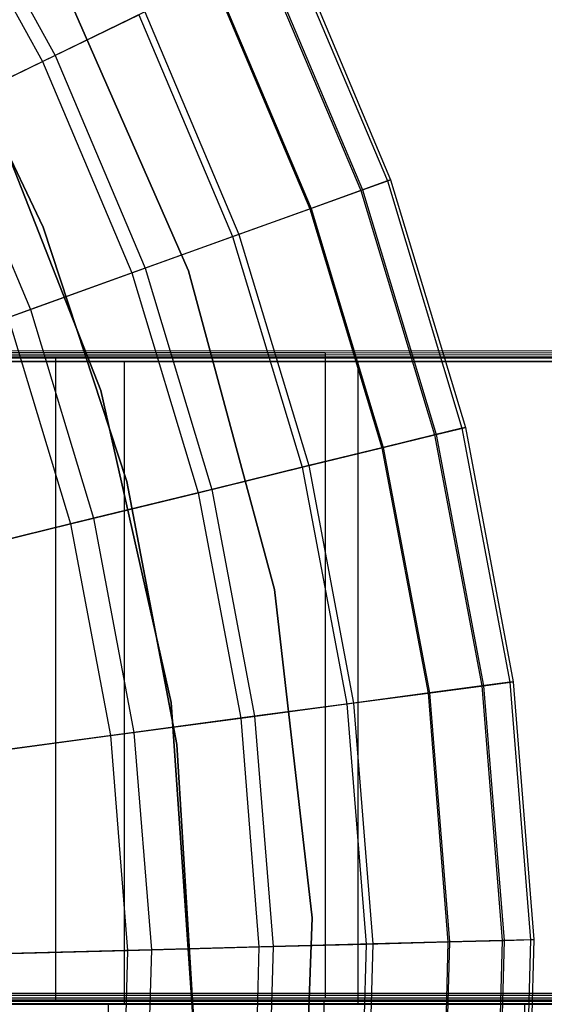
# Model space of a CAD drawing. Extents: x 0.1 to 16.1, y -7 to 7.
# Tile 62 of 68: x 10.464 to 11.117, y 0 to 1.225. Entities that reach past the tile are written whole.
import ezdxf

# ---------------------------------------------------------------- set-up
doc = ezdxf.new("R2010")
doc.units = 0
doc.header["$LTSCALE"] = 2.54
doc.layers.get('0').update_dxf_attribs({"color": 13, "linetype": 'CONTINUOUS'})

# ---------------------------------------------------------------- blocks, each defined once
blk = doc.blocks.new('DROPS_WOOD_E_PM_STL')
at = {"color": 0}
for p, q in [((10.3543, 1.423, 6.6831), (10.4927, 1.1732, 6.6831)), ((10.3543, 1.423, 6.6831), (10.4927, 1.1732, 6.6831)), ((10.3691, 1.4323, 3.7448), (10.5084, 1.1809, 3.7448)), ((10.3691, 1.4323, 3.7448), (10.5084, 1.1809, 3.7448)), ((10.7965, 1.3209, 4.8891), (10.9215, 1.0247, 4.8891)), ((10.7965, 1.3209, 4.8891), (10.9215, 1.0247, 4.8891)), ((10.8004, 1.3229, 5.1881), (10.9256, 1.0262, 5.1881)), ((10.8004, 1.3229, 5.1881), (10.9256, 1.0262, 5.1881)), ((10.7648, 1.3055, 4.5921), (10.8884, 1.0128, 4.5921)), ((10.7648, 1.3055, 4.5921), (10.8884, 1.0128, 4.5921)), ((10.7669, 1.3066, 5.5715), (10.8906, 1.0136, 5.5715)), ((10.7669, 1.3066, 5.5715), (10.8906, 1.0136, 5.5715)), ((10.509, 1.2894, 213.1031), (10.674, 0.9129, 213.1031)), ((10.674, 0.9129, 220.7031), (10.509, 1.2894, 220.7031)), ((10.509, 1.2894, 213.1031), (10.674, 0.9129, 213.1031)), ((10.674, 0.9129, 220.7031), (10.509, 1.2894, 220.7031)), ((10.7041, 1.276, 5.9503), (10.8249, 0.9899, 5.9503)), ((10.7041, 1.276, 5.9503), (10.8249, 0.9899, 5.9503)), ((10.7058, 1.2768, 4.3004), (10.8266, 0.9905, 4.3004)), ((10.7058, 1.2768, 4.3004), (10.8266, 0.9905, 4.3004)), ((10.4934, 0.9671, 213.3831), (10.3499, 1.2678, 213.3831)), ((10.3499, 1.2678, 213.3031), (10.4934, 0.9671, 213.3031)), ((10.4934, 0.9671, 213.3831), (10.3499, 1.2678, 213.3831)), ((10.3499, 1.2678, 213.3031), (10.4934, 0.9671, 213.3031)), ((10.4934, 0.9671, 220.7031), (10.3499, 1.2678, 220.7031)), ((10.4927, 1.1732, 6.6831), (10.6125, 1.2315, 6.3217)), ((10.4927, 1.1732, 6.6831), (10.6125, 1.2315, 6.3217)), ((10.62, 1.2351, 4.0169), (10.5084, 1.1809, 3.7448)), ((10.62, 1.2351, 4.0169), (10.5084, 1.1809, 3.7448)), ((10.6125, 1.2315, 6.3217), (10.729, 0.9553, 6.3217)), ((10.6125, 1.2315, 6.3217), (10.729, 0.9553, 6.3217)), ((10.62, 1.2351, 4.0169), (10.7369, 0.9581, 4.0169)), ((10.62, 1.2351, 4.0169), (10.7369, 0.9581, 4.0169)), ((10.5084, 1.1809, 3.7448), (10.3721, 1.1146, 3.487)), ((10.5084, 1.1809, 3.7448), (10.3721, 1.1146, 3.487)), ((10.5084, 1.1809, 3.7448), (10.6202, 0.916, 3.7448)), ((10.5084, 1.1809, 3.7448), (10.6202, 0.916, 3.7448)), ((10.3456, 1.1017, 7.0318), (10.4927, 1.1732, 6.6831)), ((10.3456, 1.1017, 7.0318), (10.4927, 1.1732, 6.6831)), ((10.4927, 1.1732, 6.6831), (10.6037, 0.9101, 6.6831)), ((10.4927, 1.1732, 6.6831), (10.6037, 0.9101, 6.6831)), ((10.5652, 0.764, 213.1031), (10.4195, 1.1344, 213.1031)), ((10.4195, 1.1344, 220.7031), (10.5652, 0.764, 220.7031)), ((10.4195, 1.1344, 220.7031), (10.5652, 0.764, 220.7031)), ((10.5652, 0.764, 213.1031), (10.4195, 1.1344, 213.1031)), ((10.3721, 1.1146, 3.487), (10.4776, 0.8646, 3.487)), ((10.3721, 1.1146, 3.487), (10.4776, 0.8646, 3.487)), ((10.9215, 1.0247, 4.8891), (10.8884, 1.0128, 4.5921)), ((10.9215, 1.0247, 4.8891), (10.8884, 1.0128, 4.5921)), ((10.8906, 1.0136, 5.5715), (10.9256, 1.0262, 5.1881)), ((10.8906, 1.0136, 5.5715), (10.9256, 1.0262, 5.1881)), ((10.9256, 1.0262, 5.1881), (10.9215, 1.0247, 4.8891)), ((10.9256, 1.0262, 5.1881), (10.9215, 1.0247, 4.8891)), ((10.9215, 1.0247, 4.8891), (11.0143, 0.7169, 4.8891)), ((10.9215, 1.0247, 4.8891), (11.0143, 0.7169, 4.8891)), ((10.9256, 1.0262, 5.1881), (11.0186, 0.7179, 5.1881)), ((10.9256, 1.0262, 5.1881), (11.0186, 0.7179, 5.1881)), ((10.8249, 0.9899, 5.9503), (10.8906, 1.0136, 5.5715)), ((10.8249, 0.9899, 5.9503), (10.8906, 1.0136, 5.5715)), ((10.8884, 1.0128, 4.5921), (10.8266, 0.9905, 4.3004)), ((10.8884, 1.0128, 4.5921), (10.8266, 0.9905, 4.3004)), ((10.8884, 1.0128, 4.5921), (10.9801, 0.7085, 4.5921)), ((10.8884, 1.0128, 4.5921), (10.9801, 0.7085, 4.5921)), ((10.8906, 1.0136, 5.5715), (10.9824, 0.7091, 5.5715)), ((10.8906, 1.0136, 5.5715), (10.9824, 0.7091, 5.5715)), ((10.729, 0.9553, 6.3217), (10.8249, 0.9899, 5.9503)), ((10.729, 0.9553, 6.3217), (10.8249, 0.9899, 5.9503)), ((10.8266, 0.9905, 4.3004), (10.7369, 0.9581, 4.0169)), ((10.8266, 0.9905, 4.3004), (10.7369, 0.9581, 4.0169)), ((10.8249, 0.9899, 5.9503), (10.9145, 0.6925, 5.9503)), ((10.8249, 0.9899, 5.9503), (10.9145, 0.6925, 5.9503)), ((10.8266, 0.9905, 4.3004), (10.9164, 0.6929, 4.3004)), ((10.8266, 0.9905, 4.3004), (10.9164, 0.6929, 4.3004)), ((10.5973, 0.6506, 213.3831), (10.4934, 0.9671, 213.3831)), ((10.4934, 0.9671, 213.3031), (10.5973, 0.6506, 213.3031)), ((10.4934, 0.9671, 213.3831), (10.4934, 0.9671, 213.3031)), ((10.5973, 0.6506, 213.3831), (10.4934, 0.9671, 213.3831)), ((10.4934, 0.9671, 213.3031), (10.5973, 0.6506, 213.3031)), ((10.4934, 0.9671, 213.3831), (10.4934, 0.9671, 213.3031)), ((10.5973, 0.6506, 220.7031), (10.4934, 0.9671, 220.7031)), ((10.7369, 0.9581, 4.0169), (10.6202, 0.916, 3.7448)), ((10.7369, 0.9581, 4.0169), (10.6202, 0.916, 3.7448)), ((10.7369, 0.9581, 4.0169), (10.8237, 0.6703, 4.0169)), ((10.7369, 0.9581, 4.0169), (10.8237, 0.6703, 4.0169)), ((10.6037, 0.9101, 6.6831), (10.729, 0.9553, 6.3217)), ((10.6037, 0.9101, 6.6831), (10.729, 0.9553, 6.3217)), ((10.729, 0.9553, 6.3217), (10.8156, 0.6683, 6.3217)), ((10.729, 0.9553, 6.3217), (10.8156, 0.6683, 6.3217)), ((10.4498, 0.8546, 7.0318), (10.6037, 0.9101, 6.6831)), ((10.4498, 0.8546, 7.0318), (10.6037, 0.9101, 6.6831)), ((10.6202, 0.916, 3.7448), (10.4776, 0.8646, 3.487)), ((10.6202, 0.916, 3.7448), (10.4776, 0.8646, 3.487)), ((10.6037, 0.9101, 6.6831), (10.6861, 0.6367, 6.6831)), ((10.6037, 0.9101, 6.6831), (10.6861, 0.6367, 6.6831)), ((10.6202, 0.916, 3.7448), (10.7031, 0.6408, 3.7448)), ((10.6202, 0.916, 3.7448), (10.7031, 0.6408, 3.7448)), ((10.674, 0.9129, 213.1031), (10.7811, 0.5161, 213.1031)), ((10.7811, 0.5161, 220.7031), (10.674, 0.9129, 220.7031)), ((10.674, 0.9129, 213.1031), (10.7811, 0.5161, 213.1031)), ((10.674, 0.9129, 213.1031), (10.674, 0.9129, 220.7031)), ((10.7811, 0.5161, 220.7031), (10.674, 0.9129, 220.7031)), ((10.674, 0.9129, 213.1031), (10.674, 0.9129, 220.7031)), ((10.4776, 0.8646, 3.487), (10.3109, 0.8045, 3.2461)), ((10.4776, 0.8646, 3.487), (10.3109, 0.8045, 3.2461)), ((10.4776, 0.8646, 3.487), (10.556, 0.6049, 3.487)), ((10.4776, 0.8646, 3.487), (10.556, 0.6049, 3.487)), ((10.4498, 0.8546, 7.0318), (10.5272, 0.5979, 7.0318)), ((10.4498, 0.8546, 7.0318), (10.5272, 0.5979, 7.0318)), ((10.2836, 0.8112, 34.0286), (10.8443, 0.811, 34.4758)), ((10.2836, 0.8112, 34.0286), (10.8443, 0.811, 34.4758)), ((10.3562, 0.8135, 29.6976), (11.3183, 0.8133, 30.0516)), ((10.3562, 0.8135, 29.6976), (11.3183, 0.8133, 30.0516)), ((10.8443, 0.811, 34.4758), (11.3161, 0.8107, 35.0158)), ((10.8443, 0.811, 34.4758), (11.3161, 0.8107, 35.0158)), ((10.8443, 0.811, 34.4758), (10.8443, 0.011, 34.4753)), ((10.8443, 0.811, 34.4758), (10.8443, 0.011, 34.4753)), ((9.7872, 0.8045, 16.5992), (10.5087, 0.8045, 16.8647)), ((10.5087, 0.8045, 27.8377), (9.7872, 0.8045, 28.1032)), ((10.5087, 0.8045, 27.8377), (9.7872, 0.8045, 28.1032)), ((9.7872, 0.8045, 16.5992), (10.5087, 0.8045, 16.8647)), ((10.2622, 0.8, 34.6405), (10.5942, 0.8, 34.942)), ((10.5942, 0.8, 39.8118), (10.2622, 0.8, 40.1133)), ((10.5942, 0.8, 39.8118), (10.2622, 0.8, 40.1133)), ((10.2622, 0.8, 34.6405), (10.5942, 0.8, 34.942)), ((10.8443, 0.808, 40.2581), (10.2836, 0.8078, 40.7052)), ((10.8443, 0.808, 40.2581), (10.2836, 0.8078, 40.7052)), ((11.3183, 0.8057, 44.6822), (10.3562, 0.8055, 45.0363)), ((11.3183, 0.8057, 44.6822), (10.3562, 0.8055, 45.0363)), ((10.5087, 0.8045, 16.8647), (10.5087, 0.0045, 16.8647)), ((10.5087, 0.8045, 16.8647), (11.1904, 0.8045, 17.2204)), ((10.5087, 0.8045, 16.8647), (10.5087, 0.0045, 16.8647)), ((11.1904, 0.8045, 27.4821), (10.5087, 0.8045, 27.8377)), ((10.5087, 0.8045, 27.8377), (10.5087, 0.0045, 27.8377)), ((10.5087, 0.8045, 27.8377), (10.5087, 0.0045, 27.8377)), ((11.1904, 0.8045, 27.4821), (10.5087, 0.8045, 27.8377)), ((10.5087, 0.8045, 16.8647), (11.1904, 0.8045, 17.2204)), ((10.5942, 0.8, 34.942), (10.5942, 0, 34.942)), ((10.5942, 0.8, 34.942), (10.8849, 0.8, 35.2835)), ((10.5942, 0.8, 34.942), (10.5942, 0, 34.942)), ((10.8849, 0.8, 39.4703), (10.5942, 0.8, 39.8118)), ((10.5942, 0.8, 39.8118), (10.5942, 0, 39.8118)), ((10.5942, 0.8, 39.8118), (10.5942, 0, 39.8118)), ((10.8849, 0.8, 39.4703), (10.5942, 0.8, 39.8118)), ((10.5942, 0.8, 34.942), (10.8849, 0.8, 35.2835)), ((11.3161, 0.8083, 39.7181), (10.8443, 0.808, 40.2581)), ((11.3161, 0.8083, 39.7181), (10.8443, 0.808, 40.2581)), ((10.8443, 0.808, 40.2581), (10.8443, 0.008, 40.2577)), ((10.8443, 0.808, 40.2581), (10.8443, 0.008, 40.2577)), ((10.8849, 0.8, 35.2835), (10.8849, 0, 35.2835)), ((10.8849, 0.8, 35.2835), (11.1296, 0.8, 35.6594)), ((10.8849, 0.8, 35.2835), (10.8849, 0, 35.2835)), ((11.1296, 0.8, 39.0944), (10.8849, 0.8, 39.4703)), ((10.8849, 0.8, 39.4703), (10.8849, 0, 39.4703)), ((10.8849, 0.8, 39.4703), (10.8849, 0, 39.4703)), ((11.1296, 0.8, 39.0944), (10.8849, 0.8, 39.4703)), ((10.8849, 0.8, 35.2835), (11.1296, 0.8, 35.6594)), ((10.6527, 0.3757, 213.1031), (10.5652, 0.764, 213.1031)), ((10.5652, 0.764, 220.7031), (10.6527, 0.3757, 220.7031)), ((10.5652, 0.764, 220.7031), (10.6527, 0.3757, 220.7031)), ((10.5652, 0.764, 220.7031), (10.5652, 0.764, 213.1031)), ((10.6527, 0.3757, 213.1031), (10.5652, 0.764, 213.1031)), ((10.5652, 0.764, 220.7031), (10.5652, 0.764, 213.1031)), ((11.0143, 0.7169, 4.8891), (10.9801, 0.7085, 4.5921)), ((11.0143, 0.7169, 4.8891), (10.9801, 0.7085, 4.5921)), ((10.9824, 0.7091, 5.5715), (11.0186, 0.7179, 5.1881)), ((10.9824, 0.7091, 5.5715), (11.0186, 0.7179, 5.1881)), ((11.0186, 0.7179, 5.1881), (11.0143, 0.7169, 4.8891)), ((11.0186, 0.7179, 5.1881), (11.0143, 0.7169, 4.8891)), ((11.0143, 0.7169, 4.8891), (11.0739, 0.4009, 4.8891)), ((11.0143, 0.7169, 4.8891), (11.0739, 0.4009, 4.8891)), ((11.0186, 0.7179, 5.1881), (11.0782, 0.4015, 5.1881)), ((11.0186, 0.7179, 5.1881), (11.0782, 0.4015, 5.1881)), ((10.9145, 0.6925, 5.9503), (10.9824, 0.7091, 5.5715)), ((10.9145, 0.6925, 5.9503), (10.9824, 0.7091, 5.5715)), ((10.9801, 0.7085, 4.5921), (10.9164, 0.6929, 4.3004)), ((10.9801, 0.7085, 4.5921), (10.9164, 0.6929, 4.3004)), ((10.9801, 0.7085, 4.5921), (11.039, 0.3962, 4.5921)), ((10.9801, 0.7085, 4.5921), (11.039, 0.3962, 4.5921)), ((10.9824, 0.7091, 5.5715), (11.0413, 0.3965, 5.5715)), ((10.9824, 0.7091, 5.5715), (11.0413, 0.3965, 5.5715)), ((10.8156, 0.6683, 6.3217), (10.9145, 0.6925, 5.9503)), ((10.8156, 0.6683, 6.3217), (10.9145, 0.6925, 5.9503)), ((10.9164, 0.6929, 4.3004), (10.8237, 0.6703, 4.0169)), ((10.9164, 0.6929, 4.3004), (10.8237, 0.6703, 4.0169)), ((10.9145, 0.6925, 5.9503), (10.9721, 0.3873, 5.9503)), ((10.9145, 0.6925, 5.9503), (10.9721, 0.3873, 5.9503)), ((10.9164, 0.6929, 4.3004), (10.9739, 0.3875, 4.3004)), ((10.9164, 0.6929, 4.3004), (10.9739, 0.3875, 4.3004)), ((10.6861, 0.6367, 6.6831), (10.8156, 0.6683, 6.3217)), ((10.6861, 0.6367, 6.6831), (10.8156, 0.6683, 6.3217)), ((10.8237, 0.6703, 4.0169), (10.7031, 0.6408, 3.7448)), ((10.8237, 0.6703, 4.0169), (10.7031, 0.6408, 3.7448)), ((10.8156, 0.6683, 6.3217), (10.8711, 0.3738, 6.3217)), ((10.8156, 0.6683, 6.3217), (10.8711, 0.3738, 6.3217)), ((10.8237, 0.6703, 4.0169), (10.8794, 0.3749, 4.0169)), ((10.8237, 0.6703, 4.0169), (10.8794, 0.3749, 4.0169)), ((10.6598, 0.3233, 213.3831), (10.5973, 0.6506, 213.3831)), ((10.5973, 0.6506, 213.3031), (10.6598, 0.3233, 213.3031)), ((10.5973, 0.6506, 213.3831), (10.5973, 0.6506, 213.3031)), ((10.6598, 0.3233, 213.3831), (10.5973, 0.6506, 213.3831)), ((10.5973, 0.6506, 213.3031), (10.6598, 0.3233, 213.3031)), ((10.5973, 0.6506, 213.3831), (10.5973, 0.6506, 213.3031)), ((10.6598, 0.3233, 220.7031), (10.5973, 0.6506, 220.7031)), ((10.7031, 0.6408, 3.7448), (10.556, 0.6049, 3.487)), ((10.7031, 0.6408, 3.7448), (10.556, 0.6049, 3.487)), ((10.7031, 0.6408, 3.7448), (10.7564, 0.3584, 3.7448)), ((10.7031, 0.6408, 3.7448), (10.7564, 0.3584, 3.7448)), ((10.5272, 0.5979, 7.0318), (10.6861, 0.6367, 6.6831)), ((10.5272, 0.5979, 7.0318), (10.6861, 0.6367, 6.6831)), ((10.6861, 0.6367, 6.6831), (10.7391, 0.3561, 6.6831)), ((10.6861, 0.6367, 6.6831), (10.7391, 0.3561, 6.6831)), ((10.556, 0.6049, 3.487), (10.3837, 0.5628, 3.2461)), ((10.556, 0.6049, 3.487), (10.3837, 0.5628, 3.2461)), ((10.556, 0.6049, 3.487), (10.6062, 0.3383, 3.487)), ((10.556, 0.6049, 3.487), (10.6062, 0.3383, 3.487)), ((10.34, 0.5521, 7.3652), (10.5272, 0.5979, 7.0318)), ((10.34, 0.5521, 7.3652), (10.5272, 0.5979, 7.0318)), ((10.5272, 0.5979, 7.0318), (10.5769, 0.3344, 7.0318)), ((10.5272, 0.5979, 7.0318), (10.5769, 0.3344, 7.0318)), ((10.7811, 0.5161, 213.1031), (10.8279, 0.1078, 213.1031)), ((10.8279, 0.1078, 220.7031), (10.7811, 0.5161, 220.7031)), ((10.7811, 0.5161, 213.1031), (10.8279, 0.1078, 213.1031)), ((10.7811, 0.5161, 213.1031), (10.7811, 0.5161, 220.7031)), ((10.8279, 0.1078, 220.7031), (10.7811, 0.5161, 220.7031)), ((10.7811, 0.5161, 213.1031), (10.7811, 0.5161, 220.7031)), ((10.9721, 0.3873, 5.9503), (11.0413, 0.3965, 5.5715)), ((10.9721, 0.3873, 5.9503), (11.0413, 0.3965, 5.5715)), ((11.039, 0.3962, 4.5921), (10.9739, 0.3875, 4.3004)), ((11.039, 0.3962, 4.5921), (10.9739, 0.3875, 4.3004)), ((11.0739, 0.4009, 4.8891), (11.039, 0.3962, 4.5921)), ((11.0739, 0.4009, 4.8891), (11.039, 0.3962, 4.5921)), ((11.039, 0.3962, 4.5921), (11.0644, 0.0795, 4.5921)), ((11.039, 0.3962, 4.5921), (11.0644, 0.0795, 4.5921)), ((11.0413, 0.3965, 5.5715), (11.0782, 0.4015, 5.1881)), ((11.0413, 0.3965, 5.5715), (11.0782, 0.4015, 5.1881)), ((11.0413, 0.3965, 5.5715), (11.0667, 0.0795, 5.5715)), ((11.0413, 0.3965, 5.5715), (11.0667, 0.0795, 5.5715)), ((11.0782, 0.4015, 5.1881), (11.0739, 0.4009, 4.8891)), ((11.0782, 0.4015, 5.1881), (11.0739, 0.4009, 4.8891)), ((11.0739, 0.4009, 4.8891), (11.0995, 0.0804, 4.8891)), ((11.0739, 0.4009, 4.8891), (11.0995, 0.0804, 4.8891)), ((11.0782, 0.4015, 5.1881), (11.1039, 0.0805, 5.1881)), ((11.0782, 0.4015, 5.1881), (11.1039, 0.0805, 5.1881)), ((10.8711, 0.3738, 6.3217), (10.9721, 0.3873, 5.9503)), ((10.8711, 0.3738, 6.3217), (10.9721, 0.3873, 5.9503)), ((10.9739, 0.3875, 4.3004), (10.8794, 0.3749, 4.0169)), ((10.9739, 0.3875, 4.3004), (10.8794, 0.3749, 4.0169)), ((10.9721, 0.3873, 5.9503), (10.9969, 0.0777, 5.9503)), ((10.9721, 0.3873, 5.9503), (10.9969, 0.0777, 5.9503)), ((10.9739, 0.3875, 4.3004), (10.9987, 0.0777, 4.3004)), ((10.9739, 0.3875, 4.3004), (10.9987, 0.0777, 4.3004)), ((10.6799, -0.0214, 213.1031), (10.6527, 0.3757, 213.1031)), ((10.6527, 0.3757, 220.7031), (10.6799, -0.0214, 220.7031)), ((10.6527, 0.3757, 220.7031), (10.6799, -0.0214, 220.7031)), ((10.6527, 0.3757, 220.7031), (10.6527, 0.3757, 213.1031)), ((10.6799, -0.0214, 213.1031), (10.6527, 0.3757, 213.1031)), ((10.6527, 0.3757, 220.7031), (10.6527, 0.3757, 213.1031)), ((10.7391, 0.3561, 6.6831), (10.8711, 0.3738, 6.3217)), ((10.7391, 0.3561, 6.6831), (10.8711, 0.3738, 6.3217)), ((10.8794, 0.3749, 4.0169), (10.7564, 0.3584, 3.7448)), ((10.8794, 0.3749, 4.0169), (10.7564, 0.3584, 3.7448)), ((10.8711, 0.3738, 6.3217), (10.895, 0.075, 6.3217)), ((10.8711, 0.3738, 6.3217), (10.895, 0.075, 6.3217)), ((10.8794, 0.3749, 4.0169), (10.9034, 0.0752, 4.0169)), ((10.8794, 0.3749, 4.0169), (10.9034, 0.0752, 4.0169)), ((10.5769, 0.3344, 7.0318), (10.7391, 0.3561, 6.6831)), ((10.5769, 0.3344, 7.0318), (10.7391, 0.3561, 6.6831)), ((10.7564, 0.3584, 3.7448), (10.6062, 0.3383, 3.487)), ((10.7564, 0.3584, 3.7448), (10.6062, 0.3383, 3.487)), ((10.7391, 0.3561, 6.6831), (10.7618, 0.0714, 6.6831)), ((10.7391, 0.3561, 6.6831), (10.7618, 0.0714, 6.6831)), ((10.7564, 0.3584, 3.7448), (10.7793, 0.0719, 3.7448)), ((10.7564, 0.3584, 3.7448), (10.7793, 0.0719, 3.7448)), ((10.3859, 0.3088, 7.3652), (10.5769, 0.3344, 7.0318)), ((10.3859, 0.3088, 7.3652), (10.5769, 0.3344, 7.0318)), ((10.6062, 0.3383, 3.487), (10.4305, 0.3148, 3.2461)), ((10.6062, 0.3383, 3.487), (10.4305, 0.3148, 3.2461)), ((10.5769, 0.3344, 7.0318), (10.5983, 0.0671, 7.0318)), ((10.5769, 0.3344, 7.0318), (10.5983, 0.0671, 7.0318)), ((10.6062, 0.3383, 3.487), (10.6279, 0.0678, 3.487)), ((10.6062, 0.3383, 3.487), (10.6279, 0.0678, 3.487)), ((10.68, -0.0092, 213.3831), (10.6598, 0.3233, 213.3831)), ((10.6598, 0.3233, 213.3031), (10.68, -0.0092, 213.3031)), ((10.6598, 0.3233, 213.3831), (10.6598, 0.3233, 213.3031)), ((10.68, -0.0092, 213.3831), (10.6598, 0.3233, 213.3831)), ((10.6598, 0.3233, 213.3031), (10.68, -0.0092, 213.3031)), ((10.6598, 0.3233, 213.3831), (10.6598, 0.3233, 213.3031)), ((10.68, -0.0092, 220.7031), (10.6598, 0.3233, 220.7031)), ((10.8279, 0.1078, 213.1031), (10.8133, -0.303, 213.1031)), ((10.8133, -0.303, 220.7031), (10.8279, 0.1078, 220.7031)), ((10.8279, 0.1078, 213.1031), (10.8133, -0.303, 213.1031)), ((10.8133, -0.303, 220.7031), (10.8279, 0.1078, 220.7031)), ((10.8279, 0.1078, 213.1031), (10.8279, 0.1078, 220.7031)), ((10.8279, 0.1078, 213.1031), (10.8279, 0.1078, 220.7031)), ((10.7618, 0.0714, 6.6831), (10.895, 0.075, 6.3217)), ((10.7618, 0.0714, 6.6831), (10.895, 0.075, 6.3217)), ((10.9034, 0.0752, 4.0169), (10.7793, 0.0719, 3.7448)), ((10.9034, 0.0752, 4.0169), (10.7793, 0.0719, 3.7448)), ((10.895, 0.075, 6.3217), (10.887, -0.2247, 6.3217)), ((10.895, 0.075, 6.3217), (10.887, -0.2247, 6.3217)), ((10.895, 0.075, 6.3217), (10.9969, 0.0777, 5.9503)), ((10.895, 0.075, 6.3217), (10.9969, 0.0777, 5.9503)), ((10.9034, 0.0752, 4.0169), (10.8954, -0.2253, 4.0169)), ((10.9034, 0.0752, 4.0169), (10.8954, -0.2253, 4.0169)), ((10.9987, 0.0777, 4.3004), (10.9034, 0.0752, 4.0169)), ((10.9987, 0.0777, 4.3004), (10.9034, 0.0752, 4.0169)), ((10.9969, 0.0777, 5.9503), (10.9886, -0.2328, 5.9503)), ((10.9969, 0.0777, 5.9503), (10.9886, -0.2328, 5.9503)), ((10.9987, 0.0777, 4.3004), (10.9905, -0.233, 4.3004)), ((10.9987, 0.0777, 4.3004), (10.9905, -0.233, 4.3004)), ((10.9969, 0.0777, 5.9503), (11.0667, 0.0795, 5.5715)), ((10.9969, 0.0777, 5.9503), (11.0667, 0.0795, 5.5715)), ((11.0644, 0.0795, 4.5921), (10.9987, 0.0777, 4.3004)), ((11.0644, 0.0795, 4.5921), (10.9987, 0.0777, 4.3004)), ((11.0644, 0.0795, 4.5921), (11.0559, -0.2382, 4.5921)), ((11.0644, 0.0795, 4.5921), (11.0559, -0.2382, 4.5921)), ((11.0667, 0.0795, 5.5715), (11.0582, -0.2384, 5.5715)), ((11.0667, 0.0795, 5.5715), (11.0582, -0.2384, 5.5715)), ((11.0995, 0.0804, 4.8891), (11.0644, 0.0795, 4.5921)), ((11.0995, 0.0804, 4.8891), (11.0644, 0.0795, 4.5921)), ((11.0667, 0.0795, 5.5715), (11.1039, 0.0805, 5.1881)), ((11.0667, 0.0795, 5.5715), (11.1039, 0.0805, 5.1881)), ((11.0995, 0.0804, 4.8891), (11.091, -0.241, 4.8891)), ((11.0995, 0.0804, 4.8891), (11.091, -0.241, 4.8891)), ((11.1039, 0.0805, 5.1881), (11.0954, -0.2414, 5.1881)), ((11.1039, 0.0805, 5.1881), (11.0954, -0.2414, 5.1881)), ((11.1039, 0.0805, 5.1881), (11.0995, 0.0804, 4.8891)), ((11.1039, 0.0805, 5.1881), (11.0995, 0.0804, 4.8891)), ((10.4057, 0.0619, 7.3652), (10.5983, 0.0671, 7.0318)), ((10.4057, 0.0619, 7.3652), (10.5983, 0.0671, 7.0318)), ((10.6279, 0.0678, 3.487), (10.4506, 0.0631, 3.2461)), ((10.6279, 0.0678, 3.487), (10.4506, 0.0631, 3.2461)), ((10.5983, 0.0671, 7.0318), (10.5912, -0.201, 7.0318)), ((10.5983, 0.0671, 7.0318), (10.5912, -0.201, 7.0318)), ((10.5983, 0.0671, 7.0318), (10.7618, 0.0714, 6.6831)), ((10.5983, 0.0671, 7.0318), (10.7618, 0.0714, 6.6831)), ((10.6279, 0.0678, 3.487), (10.6207, -0.2034, 3.487)), ((10.6279, 0.0678, 3.487), (10.6207, -0.2034, 3.487)), ((10.7793, 0.0719, 3.7448), (10.6279, 0.0678, 3.487)), ((10.7793, 0.0719, 3.7448), (10.6279, 0.0678, 3.487)), ((10.7618, 0.0714, 6.6831), (10.7542, -0.214, 6.6831)), ((10.7618, 0.0714, 6.6831), (10.7542, -0.214, 6.6831)), ((10.7793, 0.0719, 3.7448), (10.7717, -0.2154, 3.7448)), ((10.7793, 0.0719, 3.7448), (10.7717, -0.2154, 3.7448)), ((11.3183, 0.0133, 30.0512), (10.3562, 0.0135, 29.6972)), ((11.3183, 0.0133, 30.0512), (10.3562, 0.0135, 29.6972)), ((10.5087, 0.0045, 27.8377), (9.7872, 0.0045, 28.1032)), ((9.7872, 0.0045, 16.5992), (10.5087, 0.0045, 16.8647)), ((9.7872, 0.0045, 16.5992), (10.5087, 0.0045, 16.8647)), ((10.5087, 0.0045, 27.8377), (9.7872, 0.0045, 28.1032)), ((10.8429, 0.0034, 29.8588), (9.8602, 0.0035, 29.5671)), ((10.8429, 0.0034, 29.8588), (9.8602, 0.0035, 29.5671)), ((9.9755, 0.0013, 33.8441), (10.574, 0.0011, 34.2392)), ((9.9755, 0.0013, 33.8441), (10.574, 0.0011, 34.2392)), ((10.5942, 0, 39.8118), (10.2622, 0, 40.1133)), ((10.2622, 0, 34.6405), (10.5942, 0, 34.942)), ((10.2622, 0, 34.6405), (10.5942, 0, 34.942)), ((10.5942, 0, 39.8118), (10.2622, 0, 40.1133)), ((10.8443, 0.011, 34.4753), (10.2836, 0.0112, 34.0282)), ((10.8443, 0.011, 34.4753), (10.2836, 0.0112, 34.0282)), ((10.2836, 0.0078, 40.7048), (10.8443, 0.008, 40.2577)), ((10.2836, 0.0078, 40.7048), (10.8443, 0.008, 40.2577)), ((10.3562, 0.0055, 45.0359), (11.3183, 0.0057, 44.6818)), ((10.3562, 0.0055, 45.0359), (11.3183, 0.0057, 44.6818)), ((11.1904, 0.0045, 27.4821), (10.5087, 0.0045, 27.8377)), ((10.5087, 0.0045, 16.8647), (11.1904, 0.0045, 17.2204)), ((10.5087, 0.0045, 16.8647), (11.1904, 0.0045, 17.2204)), ((11.1904, 0.0045, 27.4821), (10.5087, 0.0045, 27.8377)), ((10.574, 0.0011, 34.2392), (11.0923, 0.0009, 34.7348)), ((10.574, 0.0011, 34.2392), (11.0923, 0.0009, 34.7348)), ((10.574, 0.0011, 34.2392), (10.574, -0.7989, 34.2388)), ((10.574, 0.0011, 34.2392), (10.574, -0.7989, 34.2388)), ((10.8849, 0, 39.4703), (10.5942, 0, 39.8118)), ((10.5942, 0, 34.942), (10.8849, 0, 35.2835)), ((10.5942, 0, 34.942), (10.8849, 0, 35.2835)), ((10.8849, 0, 39.4703), (10.5942, 0, 39.8118)), ((11.7803, 0.0032, 30.2737), (10.8429, 0.0034, 29.8588)), ((10.8429, -0.7966, 29.8584), (10.8429, 0.0034, 29.8588)), ((11.7803, 0.0032, 30.2737), (10.8429, 0.0034, 29.8588)), ((10.8429, -0.7966, 29.8584), (10.8429, 0.0034, 29.8588)), ((11.3161, 0.0107, 35.0154), (10.8443, 0.011, 34.4753)), ((11.3161, 0.0107, 35.0154), (10.8443, 0.011, 34.4753)), ((10.8443, 0.008, 40.2577), (11.3161, 0.0083, 39.7177)), ((10.8443, 0.008, 40.2577), (11.3161, 0.0083, 39.7177)), ((11.1296, 0, 39.0944), (10.8849, 0, 39.4703)), ((10.8849, 0, 35.2835), (11.1296, 0, 35.6594)), ((10.8849, 0, 35.2835), (11.1296, 0, 35.6594)), ((11.1296, 0, 39.0944), (10.8849, 0, 39.4703)), ((11.0923, 0.0009, 34.7348), (11.5138, 0.0006, 35.3149)), ((11.0923, 0.0009, 34.7348), (11.5138, 0.0006, 35.3149)), ((11.0923, 0.0009, 34.7348), (11.0923, -0.7991, 34.7344)), ((11.0923, 0.0009, 34.7348), (11.0923, -0.7991, 34.7344))]:
    blk.add_line(p, q, dxfattribs=at)

msp = doc.modelspace()

# ---------------------------------------------------------------- block references
at = {"color": 0}
msp.add_blockref('DROPS_WOOD_E_PM_STL', (0, 0), dxfattribs=at)

doc.saveas('drawing.dxf')
